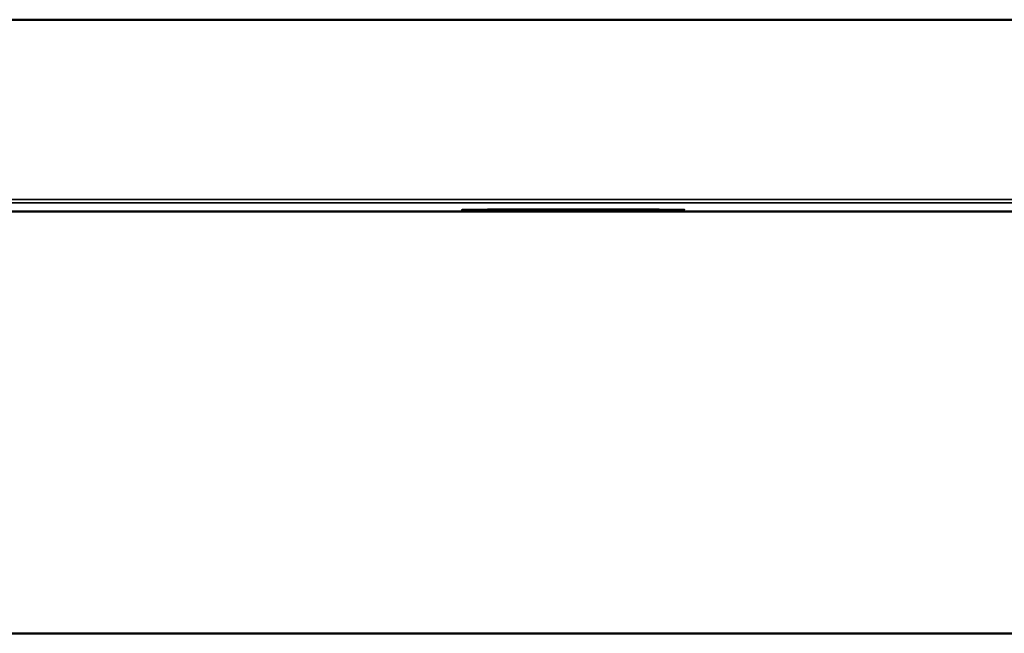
# Model space of a CAD drawing. Header units: inches. Extents: x 23.7 to 69.9, y 6 to 64.2.
# Tile 138 of 158: x 56.943 to 57.995, y 46.006 to 46.662. Entities that reach past the tile are written whole.
import ezdxf

# ---------------------------------------------------------------- set-up
doc = ezdxf.new("R2010")
doc.units = ezdxf.units.IN
doc.header["$MEASUREMENT"] = 0
doc.layers.add('Visible (ANSI)', color=7, linetype='Continuous', lineweight=50)
doc.layers.add('Visible Narrow (ANSI)', color=7, linetype='Continuous', lineweight=35)

msp = doc.modelspace()

# ---------------------------------------------------------------- linework, layer by layer
at = {"layer": 'Visible (ANSI)'}
for p, q in [((60.0219, 46.6622), (56.0219, 46.6622)), ((57.4223, 46.459), (57.4222, 46.4588)), ((57.4662, 46.4587), (57.4662, 46.4588)), ((57.4662, 46.4588), (57.4937, 46.4588)), ((57.4662, 46.4588), (57.4662, 46.4587)), ((57.4937, 46.4587), (57.4662, 46.4587)), ((57.5257, 46.459), (57.5257, 46.4592)), ((57.5257, 46.4592), (57.5437, 46.4592)), ((57.5257, 46.4584), (57.5257, 46.4586)), ((57.5437, 46.4592), (57.5437, 46.459)), ((57.5437, 46.4586), (57.5437, 46.4584)), ((57.5757, 46.4588), (57.6032, 46.4588)), ((57.6032, 46.4587), (57.5757, 46.4587)), ((57.6032, 46.4587), (57.6031, 46.4588)), ((57.6032, 46.4588), (57.6032, 46.4587)), ((57.647, 46.459), (57.6472, 46.4588)), ((68.7447, 46.4571), (46.3247, 46.4571)), ((57.5437, 46.4584), (57.5257, 46.4584)), ((46.1797, 46.0063), (68.8897, 46.0063))]:
    msp.add_line(p, q, dxfattribs=at)
for major_axis in [(0.119, 0), (0.1125, 0)]:
    msp.add_ellipse((57.5347, 46.4588), major_axis=major_axis, ratio=0.00541, dxfattribs=at)
for centre, major_axis, start_param, end_param in [((57.4937, 46.459), (0.032, 0), 4.712389, 6.283185), ((57.4937, 46.4586), (0.032, 0), 0, 1.570796), ((57.5757, 46.459), (-0.032, 0), 0, 1.570796), ((57.5757, 46.4586), (-0.032, 0), 4.712389, 6.283185)]:
    msp.add_ellipse(centre, major_axis=major_axis, ratio=0.00541, start_param=start_param, end_param=end_param, dxfattribs=at)
for points, weights in [([(57.4944, 46.4588), (57.494, 46.4587), (57.4937, 46.4587)], [1.00324160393, 1.00168619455, 1]), ([(57.5257, 46.4586), (57.5257, 46.4586), (57.5257, 46.459)], [1, 1.00356940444, 1.00655275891]), ([(57.5437, 46.459), (57.5437, 46.4586), (57.5437, 46.4586)], [1.00655275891, 1.00356940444, 1]), ([(57.5757, 46.4587), (57.5753, 46.4587), (57.5749, 46.4588)], [1, 1.00168619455, 1.00324160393])]:
    msp.add_rational_spline(points, weights, degree=2, dxfattribs=at)
at = {"layer": 'Visible Narrow (ANSI)'}
for p, q in [((46.3247, 46.4702), (68.7447, 46.4702)), ((46.3247, 46.4664), (68.7447, 46.4664))]:
    msp.add_line(p, q, dxfattribs=at)

doc.saveas('drawing.dxf')
